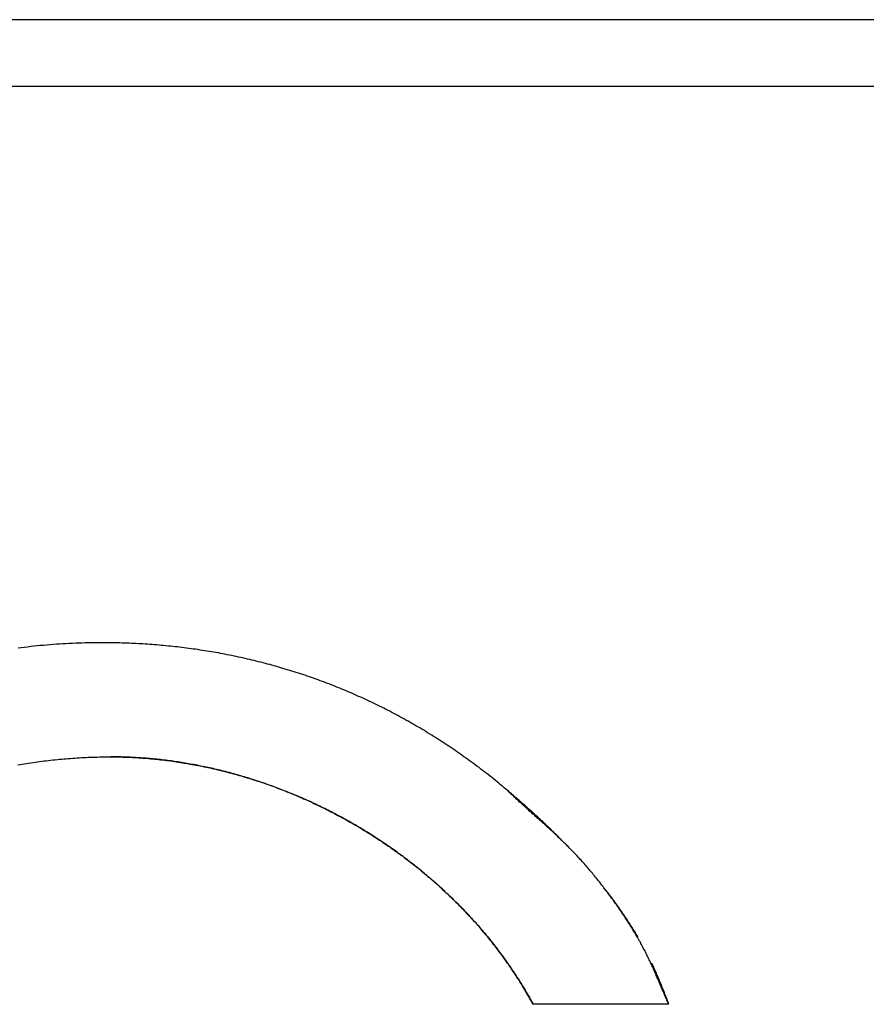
# Model space of a CAD drawing. Extents: x 1107 to 4046, y 937 to 3355.
# Tile 58 of 256: x 1426.32 to 1429.18, y 1768.09 to 1771.41. Entities that reach past the tile are written whole.
import ezdxf

# ---------------------------------------------------------------- set-up
doc = ezdxf.new("R2010")
doc.units = 0
doc.layers.add('KF_VIDA_L___C_RIGHT', color=7, linetype='CONTINUOUS')

# ---------------------------------------------------------------- blocks, each defined once
blk = doc.blocks.new('KF_VIDA_L___C_RIGHT')
at = {"layer": 'KF_VIDA_L___C_RIGHT'}
for p, q in [((-152.45, 82.2), (-173.65, 82.2)), ((-173.2451, 81.9751), (-152.8549, 81.9751)), ((-158.1954, 78.8731), (-158.6533, 78.8731))]:
    blk.add_line(p, q, dxfattribs=at)
for points in [[(-160.112, 80.0948, 0), (-160.123, 80.0948, 0), (-160.134, 80.0947, 0), (-160.145, 80.0946, 0), (-160.156, 80.0944, 0), (-160.167, 80.0941, 0), (-160.178, 80.0938, 0), (-160.188, 80.0935, 0), (-160.199, 80.0931, 0), (-160.21, 80.0926, 0), (-160.221, 80.0921, 0), (-160.232, 80.0915, 0), (-160.243, 80.0909, 0), (-160.254, 80.0902, 0), (-160.264, 80.0894, 0), (-160.275, 80.0887, 0), (-160.286, 80.0878, 0), (-160.297, 80.0869, 0), (-160.308, 80.0859, 0), (-160.319, 80.0849, 0), (-160.329, 80.0839, 0), (-160.34, 80.0827, 0), (-160.351, 80.0816, 0), (-160.362, 80.0803, 0), (-160.372, 80.079, 0), (-160.383, 80.0777, 0), (-160.394, 80.0763, 0)], [(-158.745, 79.5998, 0), (-158.751, 79.6049, 0), (-158.757, 79.6099, 0), (-158.763, 79.6149, 0), (-158.769, 79.6198, 0), (-158.775, 79.6247, 0), (-158.781, 79.6297, 0), (-158.787, 79.6345, 0), (-158.793, 79.6394, 0), (-158.799, 79.6443, 0), (-158.805, 79.6491, 0), (-158.812, 79.6539, 0), (-158.818, 79.6586, 0), (-158.824, 79.6634, 0), (-158.83, 79.6681, 0), (-158.836, 79.6728, 0), (-158.843, 79.6775, 0), (-158.849, 79.6821, 0), (-158.855, 79.6868, 0), (-158.861, 79.6914, 0), (-158.868, 79.696, 0), (-158.874, 79.7005, 0), (-158.88, 79.7051, 0), (-158.887, 79.7096, 0), (-158.893, 79.7141, 0), (-158.899, 79.7185, 0), (-158.906, 79.723, 0), (-158.912, 79.7274, 0), (-158.918, 79.7318, 0), (-158.925, 79.7362, 0), (-158.931, 79.7405, 0), (-158.938, 79.7448, 0), (-158.944, 79.7491, 0), (-158.951, 79.7534, 0), (-158.957, 79.7576, 0), (-158.964, 79.7619, 0), (-158.97, 79.7661, 0), (-158.977, 79.7702, 0), (-158.983, 79.7744, 0), (-158.99, 79.7785, 0), (-158.996, 79.7826, 0), (-159.003, 79.7867, 0), (-159.01, 79.7907, 0), (-159.016, 79.7948, 0), (-159.023, 79.7988, 0), (-159.029, 79.8028, 0), (-159.036, 79.8067, 0), (-159.043, 79.8106, 0), (-159.05, 79.8145, 0), (-159.056, 79.8184, 0), (-159.063, 79.8223, 0), (-159.07, 79.8261, 0), (-159.076, 79.8299, 0), (-159.083, 79.8337, 0), (-159.09, 79.8374, 0), (-159.097, 79.8412, 0), (-159.104, 79.8449, 0), (-159.11, 79.8486, 0), (-159.117, 79.8522, 0), (-159.124, 79.8558, 0), (-159.131, 79.8594, 0), (-159.138, 79.863, 0), (-159.145, 79.8666, 0), (-159.152, 79.8701, 0), (-159.158, 79.8736, 0), (-159.165, 79.8771, 0), (-159.172, 79.8805, 0), (-159.179, 79.8839, 0), (-159.186, 79.8873, 0), (-159.193, 79.8907, 0), (-159.2, 79.8941, 0), (-159.207, 79.8974, 0), (-159.214, 79.9007, 0), (-159.221, 79.9039, 0), (-159.228, 79.9072, 0), (-159.235, 79.9104, 0), (-159.243, 79.9136, 0), (-159.25, 79.9167, 0), (-159.257, 79.9199, 0), (-159.264, 79.923, 0), (-159.271, 79.9261, 0), (-159.278, 79.9291, 0), (-159.285, 79.9322, 0), (-159.293, 79.9352, 0), (-159.3, 79.9382, 0), (-159.307, 79.9411, 0), (-159.314, 79.944, 0), (-159.321, 79.9469, 0), (-159.329, 79.9498, 0), (-159.336, 79.9527, 0), (-159.343, 79.9555, 0), (-159.351, 79.9583, 0), (-159.358, 79.961, 0), (-159.365, 79.9638, 0), (-159.373, 79.9665, 0), (-159.38, 79.9692, 0), (-159.387, 79.9718, 0), (-159.395, 79.9745, 0), (-159.402, 79.9771, 0), (-159.409, 79.9796, 0), (-159.417, 79.9822, 0), (-159.424, 79.9847, 0), (-159.432, 79.9872, 0), (-159.439, 79.9896, 0), (-159.446, 79.9921, 0), (-159.454, 79.9945, 0), (-159.461, 79.9968, 0), (-159.469, 79.9992, 0), (-159.476, 80.0015, 0), (-159.484, 80.0037, 0), (-159.491, 80.006, 0), (-159.499, 80.0082, 0), (-159.506, 80.0104, 0), (-159.513, 80.0126, 0), (-159.521, 80.0147, 0), (-159.528, 80.0168, 0), (-159.536, 80.0189, 0), (-159.543, 80.0209, 0), (-159.551, 80.0229, 0), (-159.558, 80.0249, 0), (-159.566, 80.0269, 0), (-159.573, 80.0288, 0), (-159.581, 80.0307, 0), (-159.589, 80.0326, 0), (-159.596, 80.0344, 0), (-159.604, 80.0362, 0), (-159.611, 80.038, 0), (-159.619, 80.0398, 0), (-159.626, 80.0415, 0), (-159.634, 80.0432, 0), (-159.641, 80.0449, 0), (-159.649, 80.0465, 0), (-159.657, 80.0482, 0), (-159.664, 80.0497, 0), (-159.672, 80.0513, 0), (-159.679, 80.0528, 0), (-159.687, 80.0543, 0), (-159.695, 80.0558, 0), (-159.702, 80.0573, 0), (-159.71, 80.0587, 0), (-159.717, 80.0601, 0), (-159.725, 80.0614, 0), (-159.733, 80.0628, 0), (-159.74, 80.0641, 0), (-159.748, 80.0654, 0), (-159.756, 80.0666, 0), (-159.763, 80.0678, 0), (-159.771, 80.069, 0), (-159.779, 80.0702, 0), (-159.786, 80.0714, 0), (-159.794, 80.0725, 0), (-159.802, 80.0736, 0), (-159.809, 80.0746, 0), (-159.817, 80.0756, 0), (-159.825, 80.0766, 0), (-159.832, 80.0776, 0), (-159.84, 80.0786, 0), (-159.848, 80.0795, 0), (-159.855, 80.0804, 0), (-159.863, 80.0813, 0), (-159.871, 80.0821, 0), (-159.879, 80.0829, 0), (-159.886, 80.0837, 0), (-159.894, 80.0845, 0), (-159.902, 80.0852, 0), (-159.91, 80.0859, 0), (-159.917, 80.0866, 0), (-159.925, 80.0872, 0), (-159.933, 80.0878, 0), (-159.941, 80.0884, 0), (-159.948, 80.089, 0), (-159.956, 80.0895, 0), (-159.964, 80.0901, 0), (-159.972, 80.0905, 0), (-159.979, 80.091, 0), (-159.987, 80.0914, 0), (-159.995, 80.0919, 0), (-160.003, 80.0922, 0), (-160.011, 80.0926, 0), (-160.018, 80.0929, 0), (-160.026, 80.0932, 0), (-160.034, 80.0935, 0), (-160.042, 80.0938, 0), (-160.05, 80.094, 0), (-160.057, 80.0942, 0), (-160.065, 80.0943, 0), (-160.073, 80.0945, 0), (-160.081, 80.0946, 0), (-160.089, 80.0947, 0), (-160.097, 80.0948, 0), (-160.104, 80.0948, 0), (-160.112, 80.0948, 0)], [(-160.395, 79.6817, 0), (-160.387, 79.683, 0), (-160.38, 79.6843, 0), (-160.373, 79.6855, 0), (-160.365, 79.6867, 0), (-160.358, 79.6879, 0), (-160.35, 79.689, 0), (-160.343, 79.6901, 0), (-160.336, 79.6912, 0), (-160.328, 79.6922, 0), (-160.321, 79.6932, 0), (-160.313, 79.6942, 0), (-160.306, 79.6952, 0), (-160.299, 79.6961, 0), (-160.291, 79.697, 0), (-160.284, 79.6978, 0), (-160.276, 79.6987, 0), (-160.269, 79.6994, 0), (-160.261, 79.7002, 0), (-160.254, 79.7009, 0), (-160.247, 79.7016, 0), (-160.239, 79.7023, 0), (-160.232, 79.7029, 0), (-160.224, 79.7036, 0), (-160.217, 79.7041, 0), (-160.209, 79.7047, 0), (-160.202, 79.7052, 0), (-160.194, 79.7057, 0), (-160.187, 79.7061, 0), (-160.179, 79.7065, 0), (-160.172, 79.7069, 0), (-160.164, 79.7073, 0), (-160.157, 79.7076, 0), (-160.149, 79.7079, 0), (-160.142, 79.7082, 0), (-160.134, 79.7084, 0), (-160.127, 79.7086, 0), (-160.119, 79.7088, 0), (-160.112, 79.7089, 0), (-160.104, 79.709, 0), (-160.097, 79.7091, 0), (-160.089, 79.7091, 0), (-160.082, 79.7091, 0)], [(-158.653, 78.8731, 0), (-158.656, 78.8783, 0), (-158.659, 78.8835, 0), (-158.662, 78.8886, 0), (-158.665, 78.8938, 0), (-158.668, 78.8989, 0), (-158.671, 78.904, 0), (-158.674, 78.9091, 0), (-158.677, 78.9142, 0), (-158.68, 78.9193, 0), (-158.683, 78.9244, 0), (-158.686, 78.9294, 0), (-158.689, 78.9345, 0), (-158.692, 78.9395, 0), (-158.695, 78.9446, 0), (-158.698, 78.9496, 0), (-158.701, 78.9546, 0), (-158.704, 78.9596, 0), (-158.708, 78.9646, 0), (-158.711, 78.9695, 0), (-158.714, 78.9745, 0), (-158.717, 78.9794, 0), (-158.721, 78.9844, 0), (-158.724, 78.9893, 0), (-158.727, 78.9942, 0), (-158.73, 78.9991, 0), (-158.734, 79.004, 0), (-158.737, 79.0088, 0), (-158.741, 79.0137, 0), (-158.744, 79.0185, 0), (-158.748, 79.0234, 0), (-158.751, 79.0282, 0), (-158.755, 79.033, 0), (-158.758, 79.0378, 0), (-158.762, 79.0426, 0), (-158.765, 79.0473, 0), (-158.769, 79.0521, 0), (-158.772, 79.0569, 0), (-158.776, 79.0616, 0), (-158.78, 79.0663, 0), (-158.783, 79.071, 0), (-158.787, 79.0757, 0), (-158.791, 79.0804, 0), (-158.794, 79.085, 0), (-158.798, 79.0897, 0), (-158.802, 79.0943, 0), (-158.806, 79.099, 0), (-158.809, 79.1036, 0), (-158.813, 79.1082, 0), (-158.817, 79.1128, 0), (-158.821, 79.1173, 0), (-158.825, 79.1219, 0), (-158.829, 79.1264, 0), (-158.832, 79.131, 0), (-158.836, 79.1355, 0), (-158.84, 79.14, 0), (-158.844, 79.1445, 0), (-158.848, 79.149, 0), (-158.852, 79.1534, 0), (-158.856, 79.1579, 0), (-158.86, 79.1623, 0), (-158.864, 79.1667, 0), (-158.868, 79.1711, 0), (-158.872, 79.1755, 0), (-158.877, 79.1799, 0), (-158.881, 79.1843, 0), (-158.885, 79.1886, 0), (-158.889, 79.1929, 0), (-158.893, 79.1973, 0), (-158.897, 79.2016, 0), (-158.902, 79.2059, 0), (-158.906, 79.2101, 0), (-158.91, 79.2144, 0), (-158.914, 79.2186, 0), (-158.919, 79.2229, 0), (-158.923, 79.2271, 0), (-158.927, 79.2313, 0), (-158.932, 79.2355, 0), (-158.936, 79.2396, 0), (-158.94, 79.2438, 0), (-158.945, 79.2479, 0), (-158.949, 79.2521, 0), (-158.953, 79.2562, 0), (-158.958, 79.2603, 0), (-158.962, 79.2644, 0), (-158.967, 79.2684, 0), (-158.971, 79.2725, 0), (-158.976, 79.2765, 0), (-158.98, 79.2805, 0), (-158.985, 79.2845, 0), (-158.989, 79.2885, 0), (-158.994, 79.2925, 0), (-158.998, 79.2964, 0), (-159.003, 79.3004, 0), (-159.008, 79.3043, 0), (-159.012, 79.3082, 0), (-159.017, 79.3121, 0), (-159.021, 79.316, 0), (-159.026, 79.3198, 0), (-159.031, 79.3237, 0), (-159.035, 79.3275, 0), (-159.04, 79.3313, 0), (-159.045, 79.3351, 0), (-159.05, 79.3389, 0), (-159.054, 79.3427, 0), (-159.059, 79.3464, 0), (-159.064, 79.3501, 0), (-159.069, 79.3539, 0), (-159.074, 79.3575, 0), (-159.078, 79.3612, 0), (-159.083, 79.3649, 0), (-159.088, 79.3685, 0), (-159.093, 79.3722, 0), (-159.098, 79.3758, 0), (-159.103, 79.3794, 0), (-159.108, 79.383, 0), (-159.112, 79.3865, 0), (-159.117, 79.3901, 0), (-159.122, 79.3936, 0), (-159.127, 79.3971, 0), (-159.132, 79.4006, 0), (-159.137, 79.4041, 0), (-159.142, 79.4076, 0), (-159.147, 79.411, 0), (-159.152, 79.4144, 0), (-159.157, 79.4178, 0), (-159.162, 79.4212, 0), (-159.167, 79.4246, 0), (-159.172, 79.428, 0), (-159.178, 79.4313, 0), (-159.183, 79.4346, 0), (-159.188, 79.4379, 0), (-159.193, 79.4412, 0), (-159.198, 79.4445, 0), (-159.203, 79.4478, 0), (-159.208, 79.451, 0), (-159.213, 79.4542, 0), (-159.219, 79.4574, 0), (-159.224, 79.4606, 0), (-159.229, 79.4638, 0), (-159.234, 79.4669, 0), (-159.24, 79.47, 0), (-159.245, 79.4731, 0), (-159.25, 79.4762, 0), (-159.255, 79.4793, 0), (-159.261, 79.4824, 0), (-159.266, 79.4854, 0), (-159.271, 79.4884, 0), (-159.276, 79.4914, 0), (-159.282, 79.4944, 0), (-159.287, 79.4974, 0), (-159.292, 79.5003, 0), (-159.298, 79.5032, 0), (-159.303, 79.5061, 0), (-159.308, 79.509, 0), (-159.314, 79.5119, 0), (-159.319, 79.5147, 0), (-159.325, 79.5176, 0), (-159.33, 79.5204, 0), (-159.335, 79.5232, 0), (-159.341, 79.526, 0), (-159.346, 79.5287, 0), (-159.352, 79.5315, 0), (-159.357, 79.5342, 0), (-159.363, 79.5369, 0), (-159.368, 79.5396, 0), (-159.374, 79.5422, 0), (-159.379, 79.5449, 0), (-159.385, 79.5475, 0), (-159.39, 79.5501, 0), (-159.396, 79.5527, 0), (-159.401, 79.5552, 0), (-159.407, 79.5578, 0), (-159.412, 79.5603, 0), (-159.418, 79.5628, 0), (-159.423, 79.5653, 0), (-159.429, 79.5678, 0), (-159.435, 79.5702, 0), (-159.44, 79.5727, 0), (-159.446, 79.5751, 0), (-159.451, 79.5775, 0), (-159.457, 79.5798, 0), (-159.463, 79.5822, 0), (-159.468, 79.5845, 0), (-159.474, 79.5868, 0), (-159.48, 79.5891, 0), (-159.485, 79.5914, 0), (-159.491, 79.5936, 0), (-159.497, 79.5958, 0), (-159.502, 79.5981, 0), (-159.508, 79.6002, 0), (-159.514, 79.6024, 0), (-159.519, 79.6046, 0), (-159.525, 79.6067, 0), (-159.531, 79.6088, 0), (-159.536, 79.6109, 0), (-159.542, 79.6129, 0), (-159.548, 79.615, 0), (-159.554, 79.617, 0), (-159.559, 79.619, 0), (-159.565, 79.621, 0), (-159.571, 79.623, 0), (-159.577, 79.6249, 0), (-159.582, 79.6268, 0), (-159.588, 79.6287, 0), (-159.594, 79.6306, 0), (-159.6, 79.6325, 0), (-159.606, 79.6343, 0), (-159.611, 79.6361, 0), (-159.617, 79.6379, 0), (-159.623, 79.6397, 0), (-159.629, 79.6414, 0), (-159.635, 79.6432, 0), (-159.641, 79.6449, 0), (-159.646, 79.6466, 0), (-159.652, 79.6482, 0), (-159.658, 79.6499, 0), (-159.664, 79.6515, 0), (-159.67, 79.6531, 0), (-159.676, 79.6547, 0), (-159.681, 79.6562, 0), (-159.687, 79.6578, 0), (-159.693, 79.6593, 0), (-159.699, 79.6608, 0), (-159.705, 79.6623, 0), (-159.711, 79.6637, 0), (-159.717, 79.6651, 0), (-159.723, 79.6665, 0), (-159.729, 79.6679, 0), (-159.735, 79.6693, 0), (-159.74, 79.6706, 0), (-159.746, 79.6719, 0), (-159.752, 79.6732, 0), (-159.758, 79.6745, 0), (-159.764, 79.6758, 0), (-159.77, 79.677, 0), (-159.776, 79.6782, 0), (-159.782, 79.6794, 0), (-159.788, 79.6806, 0), (-159.794, 79.6817, 0), (-159.8, 79.6828, 0), (-159.806, 79.6839, 0), (-159.812, 79.685, 0), (-159.818, 79.686, 0), (-159.824, 79.6871, 0), (-159.83, 79.6881, 0), (-159.836, 79.689, 0), (-159.842, 79.69, 0), (-159.848, 79.6909, 0), (-159.853, 79.6918, 0), (-159.859, 79.6927, 0), (-159.865, 79.6936, 0), (-159.871, 79.6944, 0), (-159.877, 79.6953, 0), (-159.883, 79.6961, 0), (-159.889, 79.6968, 0), (-159.895, 79.6976, 0), (-159.901, 79.6983, 0), (-159.907, 79.699, 0), (-159.913, 79.6997, 0), (-159.919, 79.7004, 0), (-159.925, 79.701, 0), (-159.931, 79.7016, 0), (-159.937, 79.7022, 0), (-159.943, 79.7028, 0), (-159.949, 79.7033, 0), (-159.955, 79.7038, 0), (-159.961, 79.7043, 0), (-159.967, 79.7048, 0), (-159.973, 79.7052, 0), (-159.979, 79.7056, 0), (-159.985, 79.706, 0), (-159.991, 79.7064, 0), (-159.997, 79.7068, 0), (-160.003, 79.7071, 0), (-160.009, 79.7074, 0), (-160.015, 79.7077, 0), (-160.021, 79.7079, 0), (-160.028, 79.7082, 0), (-160.034, 79.7084, 0), (-160.04, 79.7086, 0), (-160.046, 79.7087, 0), (-160.052, 79.7088, 0), (-160.058, 79.709, 0), (-160.064, 79.709, 0), (-160.07, 79.7091, 0), (-160.076, 79.7091, 0), (-160.082, 79.7091, 0)], [(-160.082, 79.7091, 0), (-160.075, 79.7091, 0), (-160.068, 79.7091, 0), (-160.061, 79.709, 0), (-160.054, 79.7089, 0), (-160.048, 79.7088, 0), (-160.041, 79.7086, 0), (-160.034, 79.7084, 0), (-160.027, 79.7082, 0), (-160.021, 79.7079, 0), (-160.014, 79.7076, 0), (-160.007, 79.7073, 0), (-160, 79.7069, 0), (-159.993, 79.7065, 0), (-159.987, 79.7061, 0), (-159.98, 79.7057, 0), (-159.973, 79.7052, 0), (-159.966, 79.7047, 0), (-159.96, 79.7042, 0), (-159.953, 79.7036, 0), (-159.946, 79.703, 0), (-159.939, 79.7024, 0), (-159.933, 79.7017, 0), (-159.926, 79.7011, 0), (-159.919, 79.7003, 0), (-159.912, 79.6996, 0), (-159.906, 79.6988, 0), (-159.899, 79.698, 0), (-159.892, 79.6972, 0), (-159.885, 79.6963, 0), (-159.879, 79.6954, 0), (-159.872, 79.6945, 0), (-159.865, 79.6936, 0), (-159.859, 79.6926, 0), (-159.852, 79.6916, 0), (-159.845, 79.6906, 0), (-159.838, 79.6895, 0), (-159.832, 79.6884, 0), (-159.825, 79.6873, 0), (-159.818, 79.6861, 0), (-159.812, 79.685, 0), (-159.805, 79.6838, 0), (-159.798, 79.6825, 0), (-159.792, 79.6813, 0), (-159.785, 79.68, 0), (-159.778, 79.6787, 0), (-159.772, 79.6773, 0), (-159.765, 79.6759, 0), (-159.758, 79.6745, 0), (-159.752, 79.6731, 0), (-159.745, 79.6717, 0), (-159.738, 79.6702, 0), (-159.732, 79.6687, 0), (-159.725, 79.6671, 0), (-159.719, 79.6656, 0), (-159.712, 79.664, 0), (-159.705, 79.6623, 0), (-159.699, 79.6607, 0), (-159.692, 79.659, 0), (-159.686, 79.6573, 0), (-159.679, 79.6556, 0), (-159.672, 79.6538, 0), (-159.666, 79.652, 0), (-159.659, 79.6502, 0), (-159.653, 79.6484, 0), (-159.646, 79.6465, 0), (-159.64, 79.6446, 0), (-159.633, 79.6427, 0), (-159.627, 79.6408, 0), (-159.62, 79.6388, 0), (-159.614, 79.6368, 0), (-159.607, 79.6348, 0), (-159.601, 79.6328, 0), (-159.594, 79.6307, 0), (-159.588, 79.6286, 0), (-159.581, 79.6265, 0), (-159.575, 79.6243, 0), (-159.568, 79.6221, 0), (-159.562, 79.6199, 0), (-159.556, 79.6177, 0), (-159.549, 79.6154, 0), (-159.543, 79.6132, 0), (-159.536, 79.6109, 0), (-159.53, 79.6085, 0), (-159.524, 79.6062, 0), (-159.517, 79.6038, 0), (-159.511, 79.6014, 0), (-159.505, 79.599, 0), (-159.498, 79.5965, 0), (-159.492, 79.594, 0), (-159.486, 79.5915, 0), (-159.479, 79.589, 0), (-159.473, 79.5864, 0), (-159.467, 79.5839, 0), (-159.46, 79.5812, 0), (-159.454, 79.5786, 0), (-159.448, 79.576, 0), (-159.442, 79.5733, 0), (-159.435, 79.5706, 0), (-159.429, 79.5678, 0), (-159.423, 79.5651, 0), (-159.417, 79.5623, 0), (-159.41, 79.5595, 0), (-159.404, 79.5567, 0), (-159.398, 79.5538, 0), (-159.392, 79.5509, 0), (-159.386, 79.548, 0), (-159.38, 79.5451, 0), (-159.373, 79.5422, 0), (-159.367, 79.5392, 0), (-159.361, 79.5362, 0), (-159.355, 79.5332, 0), (-159.349, 79.5301, 0), (-159.343, 79.527, 0), (-159.337, 79.5239, 0), (-159.331, 79.5208, 0), (-159.325, 79.5177, 0), (-159.319, 79.5145, 0), (-159.313, 79.5113, 0), (-159.307, 79.5081, 0), (-159.301, 79.5049, 0), (-159.295, 79.5016, 0), (-159.289, 79.4983, 0), (-159.283, 79.495, 0), (-159.277, 79.4917, 0), (-159.271, 79.4883, 0), (-159.265, 79.4849, 0), (-159.259, 79.4815, 0), (-159.253, 79.4781, 0), (-159.247, 79.4747, 0), (-159.241, 79.4712, 0), (-159.236, 79.4677, 0), (-159.23, 79.4642, 0), (-159.224, 79.4607, 0), (-159.218, 79.4571, 0), (-159.212, 79.4535, 0), (-159.207, 79.4499, 0), (-159.201, 79.4463, 0), (-159.195, 79.4426, 0), (-159.189, 79.4389, 0), (-159.184, 79.4352, 0), (-159.178, 79.4315, 0), (-159.172, 79.4278, 0), (-159.166, 79.424, 0), (-159.161, 79.4202, 0), (-159.155, 79.4164, 0), (-159.15, 79.4126, 0), (-159.144, 79.4087, 0), (-159.138, 79.4049, 0), (-159.133, 79.401, 0), (-159.127, 79.397, 0), (-159.122, 79.3931, 0), (-159.116, 79.3891, 0), (-159.111, 79.3852, 0), (-159.105, 79.3812, 0), (-159.1, 79.3771, 0), (-159.094, 79.3731, 0), (-159.089, 79.369, 0), (-159.083, 79.3649, 0), (-159.078, 79.3608, 0), (-159.072, 79.3567, 0), (-159.067, 79.3525, 0), (-159.062, 79.3483, 0), (-159.056, 79.3441, 0), (-159.051, 79.3399, 0), (-159.046, 79.3357, 0), (-159.04, 79.3314, 0), (-159.035, 79.3271, 0), (-159.03, 79.3228, 0), (-159.025, 79.3185, 0), (-159.019, 79.3142, 0), (-159.014, 79.3098, 0), (-159.009, 79.3054, 0), (-159.004, 79.301, 0), (-158.999, 79.2966, 0), (-158.993, 79.2922, 0), (-158.988, 79.2877, 0), (-158.983, 79.2832, 0), (-158.978, 79.2787, 0), (-158.973, 79.2742, 0), (-158.968, 79.2696, 0), (-158.963, 79.265, 0), (-158.958, 79.2604, 0), (-158.953, 79.2558, 0), (-158.948, 79.2512, 0), (-158.943, 79.2466, 0), (-158.938, 79.2419, 0), (-158.933, 79.2372, 0), (-158.928, 79.2325, 0), (-158.924, 79.2277, 0), (-158.919, 79.223, 0), (-158.914, 79.2182, 0), (-158.909, 79.2134, 0), (-158.904, 79.2086, 0), (-158.899, 79.2038, 0), (-158.895, 79.1989, 0), (-158.89, 79.194, 0), (-158.885, 79.1891, 0), (-158.881, 79.1842, 0), (-158.876, 79.1793, 0), (-158.871, 79.1743, 0), (-158.867, 79.1693, 0), (-158.862, 79.1643, 0), (-158.858, 79.1593, 0), (-158.853, 79.1543, 0), (-158.848, 79.1492, 0), (-158.844, 79.1442, 0), (-158.839, 79.1391, 0), (-158.835, 79.134, 0), (-158.831, 79.1288, 0), (-158.826, 79.1237, 0), (-158.822, 79.1185, 0), (-158.817, 79.1133, 0), (-158.813, 79.1081, 0), (-158.809, 79.1029, 0), (-158.804, 79.0977, 0), (-158.8, 79.0924, 0), (-158.796, 79.0871, 0), (-158.792, 79.0818, 0), (-158.787, 79.0765, 0), (-158.783, 79.0712, 0), (-158.779, 79.0658, 0), (-158.775, 79.0604, 0), (-158.771, 79.055, 0), (-158.767, 79.0496, 0), (-158.763, 79.0442, 0), (-158.759, 79.0387, 0), (-158.755, 79.0333, 0), (-158.751, 79.0278, 0), (-158.747, 79.0223, 0), (-158.743, 79.0168, 0), (-158.739, 79.0112, 0), (-158.735, 79.0057, 0), (-158.731, 79.0001, 0), (-158.727, 78.9945, 0), (-158.724, 78.9889, 0), (-158.72, 78.9833, 0), (-158.716, 78.9776, 0), (-158.712, 78.972, 0), (-158.709, 78.9663, 0), (-158.705, 78.9606, 0), (-158.701, 78.9549, 0), (-158.698, 78.9492, 0), (-158.694, 78.9434, 0), (-158.691, 78.9377, 0), (-158.687, 78.9319, 0), (-158.684, 78.9261, 0), (-158.68, 78.9203, 0), (-158.677, 78.9144, 0), (-158.673, 78.9086, 0), (-158.67, 78.9027, 0), (-158.666, 78.8968, 0), (-158.663, 78.8909, 0), (-158.66, 78.885, 0), (-158.657, 78.8791, 0), (-158.653, 78.8731, 0)], [(-158.745, 79.5998, 0), (-158.743, 79.5988, 0), (-158.742, 79.5977, 0), (-158.741, 79.5967, 0), (-158.74, 79.5956, 0), (-158.738, 79.5945, 0), (-158.737, 79.5935, 0), (-158.736, 79.5924, 0), (-158.735, 79.5913, 0), (-158.733, 79.5903, 0), (-158.732, 79.5892, 0), (-158.731, 79.5882, 0), (-158.73, 79.5871, 0), (-158.728, 79.586, 0), (-158.727, 79.585, 0), (-158.726, 79.5839, 0), (-158.725, 79.5828, 0), (-158.723, 79.5818, 0), (-158.722, 79.5807, 0), (-158.721, 79.5797, 0), (-158.72, 79.5786, 0), (-158.718, 79.5775, 0), (-158.717, 79.5765, 0), (-158.716, 79.5754, 0), (-158.715, 79.5743, 0), (-158.713, 79.5733, 0), (-158.712, 79.5722, 0), (-158.711, 79.5712, 0), (-158.71, 79.5701, 0), (-158.708, 79.569, 0), (-158.707, 79.568, 0), (-158.706, 79.5669, 0), (-158.705, 79.5659, 0), (-158.704, 79.5648, 0), (-158.702, 79.5637, 0), (-158.701, 79.5627, 0), (-158.7, 79.5616, 0), (-158.699, 79.5605, 0), (-158.697, 79.5595, 0), (-158.696, 79.5584, 0), (-158.695, 79.5574, 0), (-158.694, 79.5563, 0), (-158.693, 79.5552, 0), (-158.691, 79.5542, 0), (-158.69, 79.5531, 0), (-158.689, 79.5521, 0), (-158.688, 79.551, 0), (-158.687, 79.5499, 0), (-158.685, 79.5489, 0), (-158.684, 79.5478, 0), (-158.683, 79.5467, 0), (-158.682, 79.5457, 0), (-158.681, 79.5446, 0), (-158.679, 79.5436, 0), (-158.678, 79.5425, 0), (-158.677, 79.5414, 0), (-158.676, 79.5404, 0), (-158.675, 79.5393, 0), (-158.673, 79.5383, 0), (-158.672, 79.5372, 0), (-158.671, 79.5361, 0), (-158.67, 79.5351, 0), (-158.669, 79.534, 0), (-158.667, 79.5329, 0), (-158.666, 79.5319, 0), (-158.665, 79.5308, 0), (-158.664, 79.5298, 0), (-158.663, 79.5287, 0), (-158.661, 79.5276, 0), (-158.66, 79.5266, 0), (-158.659, 79.5255, 0), (-158.658, 79.5244, 0), (-158.657, 79.5234, 0), (-158.656, 79.5223, 0), (-158.654, 79.5212, 0), (-158.653, 79.5202, 0), (-158.652, 79.5191, 0), (-158.651, 79.5181, 0), (-158.65, 79.517, 0), (-158.649, 79.5159, 0), (-158.647, 79.5149, 0), (-158.646, 79.5138, 0), (-158.645, 79.5127, 0), (-158.644, 79.5117, 0), (-158.643, 79.5106, 0), (-158.642, 79.5095, 0), (-158.64, 79.5085, 0), (-158.639, 79.5074, 0), (-158.638, 79.5063, 0), (-158.637, 79.5053, 0), (-158.636, 79.5042, 0), (-158.635, 79.5032, 0), (-158.634, 79.5021, 0), (-158.632, 79.501, 0), (-158.631, 79.5, 0), (-158.63, 79.4989, 0), (-158.629, 79.4978, 0), (-158.628, 79.4968, 0), (-158.627, 79.4957, 0), (-158.626, 79.4946, 0), (-158.624, 79.4936, 0), (-158.623, 79.4925, 0), (-158.622, 79.4914, 0), (-158.621, 79.4904, 0), (-158.62, 79.4893, 0), (-158.619, 79.4882, 0), (-158.618, 79.4871, 0), (-158.616, 79.4861, 0), (-158.615, 79.485, 0), (-158.614, 79.4839, 0), (-158.613, 79.4829, 0), (-158.612, 79.4818, 0), (-158.611, 79.4807, 0), (-158.61, 79.4797, 0), (-158.609, 79.4786, 0), (-158.607, 79.4775, 0), (-158.606, 79.4765, 0), (-158.605, 79.4754, 0), (-158.604, 79.4743, 0), (-158.603, 79.4733, 0), (-158.602, 79.4722, 0), (-158.601, 79.4711, 0), (-158.6, 79.47, 0), (-158.598, 79.469, 0), (-158.597, 79.4679, 0), (-158.596, 79.4668, 0), (-158.595, 79.4658, 0), (-158.594, 79.4647, 0), (-158.593, 79.4636, 0), (-158.592, 79.4625, 0), (-158.591, 79.4615, 0), (-158.59, 79.4604, 0), (-158.589, 79.4593, 0), (-158.587, 79.4583, 0), (-158.586, 79.4572, 0), (-158.585, 79.4561, 0), (-158.584, 79.455, 0), (-158.583, 79.454, 0), (-158.582, 79.4529, 0), (-158.581, 79.4518, 0), (-158.58, 79.4507, 0), (-158.579, 79.4497, 0), (-158.578, 79.4486, 0), (-158.577, 79.4475, 0), (-158.575, 79.4464, 0), (-158.574, 79.4454, 0), (-158.573, 79.4443, 0), (-158.572, 79.4432, 0), (-158.571, 79.4421, 0), (-158.57, 79.4411, 0), (-158.569, 79.44, 0), (-158.568, 79.4389, 0), (-158.567, 79.4378, 0), (-158.566, 79.4368, 0), (-158.565, 79.4357, 0), (-158.564, 79.4346, 0), (-158.563, 79.4335, 0), (-158.561, 79.4324, 0), (-158.56, 79.4314, 0), (-158.559, 79.4303, 0)], [(-158.195, 78.8731, 0), (-158.197, 78.8772, 0), (-158.199, 78.8813, 0), (-158.201, 78.8854, 0), (-158.202, 78.8894, 0), (-158.204, 78.8934, 0), (-158.206, 78.8974, 0), (-158.207, 78.9014, 0), (-158.209, 78.9054, 0), (-158.211, 78.9093, 0), (-158.212, 78.9132, 0), (-158.214, 78.9171, 0), (-158.216, 78.921, 0), (-158.217, 78.9249, 0), (-158.219, 78.9287, 0), (-158.221, 78.9326, 0), (-158.222, 78.9364, 0), (-158.224, 78.9402, 0), (-158.225, 78.9441, 0), (-158.227, 78.9479, 0), (-158.229, 78.9517, 0), (-158.23, 78.9555, 0), (-158.232, 78.9593, 0), (-158.234, 78.963, 0), (-158.235, 78.9668, 0), (-158.237, 78.9706, 0), (-158.238, 78.9744, 0), (-158.24, 78.9781, 0), (-158.242, 78.9819, 0), (-158.243, 78.9857, 0), (-158.245, 78.9895, 0), (-158.247, 78.9932, 0), (-158.249, 78.997, 0), (-158.25, 79.0008, 0), (-158.252, 79.0046, 0), (-158.254, 79.0084, 0), (-158.256, 79.0122, 0), (-158.257, 79.016, 0), (-158.259, 79.0198, 0), (-158.261, 79.0236, 0), (-158.263, 79.0275, 0), (-158.265, 79.0313, 0), (-158.267, 79.0352, 0), (-158.269, 79.0391, 0), (-158.27, 79.0429, 0), (-158.272, 79.0468, 0), (-158.274, 79.0508, 0), (-158.276, 79.0547, 0), (-158.278, 79.0587, 0), (-158.281, 79.0626, 0), (-158.283, 79.0666, 0), (-158.285, 79.0706, 0), (-158.287, 79.0747, 0), (-158.289, 79.0787, 0), (-158.291, 79.0828, 0), (-158.294, 79.0869, 0), (-158.296, 79.091, 0), (-158.298, 79.0952, 0), (-158.301, 79.0994, 0), (-158.303, 79.1036, 0), (-158.306, 79.1078, 0), (-158.308, 79.1121, 0), (-158.311, 79.1164, 0), (-158.313, 79.1207, 0), (-158.316, 79.1251, 0), (-158.319, 79.1295, 0), (-158.321, 79.1339, 0), (-158.324, 79.1383, 0), (-158.327, 79.1428, 0), (-158.33, 79.1474, 0), (-158.333, 79.152, 0), (-158.336, 79.1566, 0), (-158.339, 79.1612, 0), (-158.342, 79.1659, 0), (-158.345, 79.1706, 0), (-158.348, 79.1754, 0), (-158.351, 79.1802, 0), (-158.355, 79.1851, 0), (-158.358, 79.19, 0), (-158.361, 79.195, 0), (-158.365, 79.2, 0), (-158.369, 79.205, 0), (-158.372, 79.2101, 0), (-158.376, 79.2152, 0), (-158.379, 79.2204, 0), (-158.383, 79.2257, 0), (-158.387, 79.231, 0), (-158.391, 79.2362, 0), (-158.395, 79.2414, 0), (-158.399, 79.2465, 0), (-158.402, 79.2516, 0), (-158.406, 79.2566, 0), (-158.41, 79.2615, 0), (-158.414, 79.2664, 0), (-158.417, 79.2712, 0), (-158.421, 79.2759, 0), (-158.425, 79.2806, 0), (-158.428, 79.2852, 0), (-158.432, 79.2898, 0), (-158.436, 79.2943, 0), (-158.439, 79.2988, 0), (-158.443, 79.3032, 0), (-158.446, 79.3075, 0), (-158.45, 79.3118, 0), (-158.453, 79.3161, 0), (-158.457, 79.3203, 0), (-158.46, 79.3244, 0), (-158.464, 79.3285, 0), (-158.467, 79.3326, 0), (-158.471, 79.3366, 0), (-158.474, 79.3405, 0), (-158.478, 79.3444, 0), (-158.481, 79.3483, 0), (-158.484, 79.3521, 0), (-158.488, 79.3559, 0), (-158.491, 79.3597, 0), (-158.495, 79.3634, 0), (-158.498, 79.3671, 0), (-158.501, 79.3707, 0), (-158.505, 79.3743, 0), (-158.508, 79.3778, 0), (-158.511, 79.3814, 0), (-158.515, 79.3849, 0), (-158.518, 79.3883, 0), (-158.521, 79.3917, 0), (-158.525, 79.3951, 0), (-158.528, 79.3985, 0), (-158.531, 79.4018, 0), (-158.534, 79.4052, 0), (-158.538, 79.4084, 0), (-158.541, 79.4117, 0), (-158.544, 79.4149, 0), (-158.547, 79.4181, 0), (-158.551, 79.4213, 0), (-158.554, 79.4245, 0), (-158.557, 79.4276, 0), (-158.56, 79.4307, 0), (-158.564, 79.4338, 0), (-158.567, 79.4369, 0), (-158.57, 79.44, 0), (-158.573, 79.443, 0), (-158.577, 79.4461, 0), (-158.58, 79.4491, 0), (-158.583, 79.4521, 0), (-158.586, 79.4551, 0), (-158.589, 79.4581, 0), (-158.593, 79.4611, 0), (-158.596, 79.464, 0), (-158.599, 79.467, 0), (-158.602, 79.4699, 0), (-158.606, 79.4729, 0), (-158.609, 79.4758, 0), (-158.612, 79.4787, 0), (-158.615, 79.4817, 0), (-158.619, 79.4846, 0), (-158.622, 79.4875, 0), (-158.625, 79.4904, 0), (-158.628, 79.4933, 0), (-158.632, 79.4963, 0), (-158.635, 79.4992, 0), (-158.638, 79.5021, 0), (-158.641, 79.5051, 0), (-158.645, 79.508, 0), (-158.648, 79.5109, 0), (-158.651, 79.5139, 0), (-158.655, 79.5169, 0), (-158.658, 79.5198, 0), (-158.661, 79.5228, 0), (-158.665, 79.5258, 0), (-158.668, 79.5288, 0), (-158.671, 79.5318, 0), (-158.675, 79.5348, 0), (-158.678, 79.5379, 0), (-158.681, 79.5409, 0), (-158.685, 79.544, 0), (-158.688, 79.5471, 0), (-158.692, 79.5502, 0), (-158.695, 79.5534, 0), (-158.699, 79.5565, 0), (-158.702, 79.5597, 0), (-158.705, 79.5629, 0), (-158.709, 79.5661, 0), (-158.712, 79.5694, 0), (-158.716, 79.5726, 0), (-158.719, 79.5759, 0), (-158.723, 79.5793, 0), (-158.727, 79.5826, 0), (-158.73, 79.586, 0), (-158.734, 79.5894, 0), (-158.737, 79.5929, 0), (-158.741, 79.5963, 0), (-158.745, 79.5998, 0)], [(-158.409, 79.2598, 0), (-158.408, 79.259, 0), (-158.407, 79.2582, 0), (-158.407, 79.2574, 0), (-158.406, 79.2565, 0), (-158.405, 79.2557, 0), (-158.405, 79.2549, 0), (-158.404, 79.2541, 0), (-158.404, 79.2533, 0), (-158.403, 79.2524, 0), (-158.402, 79.2516, 0), (-158.402, 79.2508, 0), (-158.401, 79.25, 0), (-158.4, 79.2492, 0), (-158.4, 79.2483, 0), (-158.399, 79.2475, 0), (-158.398, 79.2467, 0), (-158.398, 79.2459, 0), (-158.397, 79.245, 0), (-158.397, 79.2442, 0), (-158.396, 79.2434, 0), (-158.395, 79.2426, 0), (-158.395, 79.2417, 0), (-158.394, 79.2409, 0), (-158.394, 79.2401, 0), (-158.393, 79.2393, 0), (-158.392, 79.2385, 0), (-158.392, 79.2376, 0), (-158.391, 79.2368, 0), (-158.39, 79.236, 0), (-158.39, 79.2351, 0), (-158.389, 79.2343, 0), (-158.389, 79.2335, 0), (-158.388, 79.2327, 0), (-158.387, 79.2318, 0), (-158.387, 79.231, 0), (-158.386, 79.2302, 0), (-158.385, 79.2294, 0), (-158.385, 79.2285, 0), (-158.384, 79.2277, 0), (-158.384, 79.2269, 0), (-158.383, 79.226, 0), (-158.382, 79.2252, 0), (-158.382, 79.2244, 0), (-158.381, 79.2236, 0), (-158.381, 79.2227, 0), (-158.38, 79.2219, 0), (-158.379, 79.2211, 0), (-158.379, 79.2202, 0), (-158.378, 79.2194, 0), (-158.378, 79.2186, 0), (-158.377, 79.2177, 0), (-158.376, 79.2169, 0), (-158.376, 79.2161, 0), (-158.375, 79.2153, 0), (-158.375, 79.2144, 0), (-158.374, 79.2136, 0), (-158.373, 79.2128, 0), (-158.373, 79.2119, 0), (-158.372, 79.2111, 0), (-158.372, 79.2103, 0), (-158.371, 79.2094, 0), (-158.37, 79.2086, 0), (-158.37, 79.2078, 0), (-158.369, 79.2069, 0), (-158.369, 79.2061, 0), (-158.368, 79.2053, 0), (-158.367, 79.2044, 0), (-158.367, 79.2036, 0), (-158.366, 79.2028, 0), (-158.366, 79.2019, 0), (-158.365, 79.2011, 0), (-158.365, 79.2003, 0), (-158.364, 79.1994, 0), (-158.363, 79.1986, 0), (-158.363, 79.1978, 0), (-158.362, 79.1969, 0), (-158.362, 79.1961, 0), (-158.361, 79.1953, 0), (-158.36, 79.1944, 0), (-158.36, 79.1936, 0), (-158.359, 79.1928, 0), (-158.359, 79.1919, 0), (-158.358, 79.1911, 0), (-158.358, 79.1902, 0), (-158.357, 79.1894, 0), (-158.356, 79.1886, 0), (-158.356, 79.1877, 0), (-158.355, 79.1869, 0), (-158.355, 79.1861, 0), (-158.354, 79.1852, 0), (-158.354, 79.1844, 0), (-158.353, 79.1836, 0), (-158.352, 79.1827, 0), (-158.352, 79.1819, 0), (-158.351, 79.1811, 0), (-158.351, 79.1802, 0), (-158.35, 79.1794, 0), (-158.35, 79.1786, 0), (-158.349, 79.1777, 0), (-158.348, 79.1769, 0), (-158.348, 79.1761, 0), (-158.347, 79.1752, 0), (-158.347, 79.1744, 0), (-158.346, 79.1736, 0), (-158.346, 79.1727, 0), (-158.345, 79.1719, 0), (-158.344, 79.1711, 0), (-158.344, 79.1702, 0), (-158.343, 79.1694, 0), (-158.343, 79.1686, 0), (-158.342, 79.1677, 0), (-158.342, 79.1669, 0), (-158.341, 79.1661, 0), (-158.341, 79.1652, 0), (-158.34, 79.1644, 0), (-158.339, 79.1636, 0), (-158.339, 79.1628, 0), (-158.338, 79.1619, 0), (-158.338, 79.1611, 0), (-158.337, 79.1603, 0), (-158.337, 79.1594, 0), (-158.336, 79.1586, 0), (-158.336, 79.1578, 0), (-158.335, 79.1569, 0), (-158.335, 79.1561, 0), (-158.334, 79.1553, 0), (-158.333, 79.1545, 0), (-158.333, 79.1536, 0), (-158.332, 79.1528, 0), (-158.332, 79.152, 0), (-158.331, 79.1511, 0), (-158.331, 79.1503, 0), (-158.33, 79.1495, 0), (-158.33, 79.1487, 0), (-158.329, 79.1478, 0), (-158.329, 79.147, 0), (-158.328, 79.1462, 0), (-158.328, 79.1454, 0), (-158.327, 79.1445, 0), (-158.326, 79.1437, 0), (-158.326, 79.1429, 0), (-158.325, 79.142, 0), (-158.325, 79.1412, 0), (-158.324, 79.1404, 0), (-158.324, 79.1396, 0), (-158.323, 79.1387, 0), (-158.323, 79.1379, 0), (-158.322, 79.1371, 0), (-158.322, 79.1363, 0), (-158.321, 79.1354, 0), (-158.321, 79.1346, 0), (-158.32, 79.1338, 0), (-158.32, 79.133, 0), (-158.319, 79.1321, 0), (-158.319, 79.1313, 0), (-158.318, 79.1305, 0), (-158.318, 79.1297, 0), (-158.317, 79.1288, 0), (-158.317, 79.128, 0), (-158.316, 79.1272, 0), (-158.316, 79.1264, 0), (-158.315, 79.1255, 0), (-158.315, 79.1247, 0), (-158.314, 79.1239, 0), (-158.313, 79.1231, 0), (-158.313, 79.1222, 0), (-158.312, 79.1214, 0), (-158.312, 79.1206, 0), (-158.311, 79.1198, 0), (-158.311, 79.1189, 0), (-158.31, 79.1181, 0), (-158.31, 79.1173, 0), (-158.309, 79.1165, 0), (-158.309, 79.1156, 0), (-158.308, 79.1148, 0), (-158.308, 79.114, 0), (-158.307, 79.1131, 0), (-158.307, 79.1123, 0), (-158.306, 79.1115, 0), (-158.306, 79.1107, 0), (-158.305, 79.1098, 0), (-158.305, 79.109, 0), (-158.304, 79.1082, 0), (-158.304, 79.1073, 0), (-158.303, 79.1065, 0), (-158.303, 79.1057, 0), (-158.302, 79.1049, 0), (-158.302, 79.104, 0), (-158.301, 79.1032, 0), (-158.301, 79.1024, 0), (-158.3, 79.1015, 0)], [(-158.253, 79.0119, 0), (-158.253, 79.0112, 0), (-158.252, 79.0106, 0), (-158.252, 79.0099, 0), (-158.252, 79.0092, 0), (-158.251, 79.0085, 0), (-158.251, 79.0079, 0), (-158.251, 79.0072, 0), (-158.25, 79.0065, 0), (-158.25, 79.0058, 0), (-158.25, 79.0051, 0), (-158.25, 79.0044, 0), (-158.249, 79.0037, 0), (-158.249, 79.003, 0), (-158.249, 79.0024, 0), (-158.248, 79.0017, 0), (-158.248, 79.001, 0), (-158.248, 79.0003, 0), (-158.247, 78.9995, 0), (-158.247, 78.9988, 0), (-158.247, 78.9981, 0), (-158.246, 78.9974, 0), (-158.246, 78.9967, 0), (-158.246, 78.996, 0), (-158.245, 78.9953, 0), (-158.245, 78.9946, 0), (-158.245, 78.9939, 0), (-158.244, 78.9931, 0), (-158.244, 78.9924, 0), (-158.244, 78.9917, 0), (-158.243, 78.991, 0), (-158.243, 78.9902, 0), (-158.243, 78.9895, 0), (-158.242, 78.9888, 0), (-158.242, 78.988, 0), (-158.242, 78.9873, 0), (-158.241, 78.9865, 0), (-158.241, 78.9858, 0), (-158.241, 78.9851, 0), (-158.24, 78.9843, 0), (-158.24, 78.9836, 0), (-158.24, 78.9828, 0), (-158.239, 78.9821, 0), (-158.239, 78.9813, 0), (-158.239, 78.9805, 0), (-158.238, 78.9798, 0), (-158.238, 78.979, 0), (-158.238, 78.9783, 0), (-158.237, 78.9775, 0), (-158.237, 78.9767, 0), (-158.237, 78.9759, 0), (-158.236, 78.9752, 0), (-158.236, 78.9744, 0), (-158.236, 78.9736, 0), (-158.235, 78.9728, 0), (-158.235, 78.972, 0), (-158.235, 78.9712, 0), (-158.234, 78.9705, 0), (-158.234, 78.9697, 0), (-158.234, 78.9689, 0), (-158.233, 78.9681, 0), (-158.233, 78.9673, 0), (-158.233, 78.9665, 0), (-158.232, 78.9657, 0), (-158.232, 78.9649, 0), (-158.232, 78.964, 0), (-158.231, 78.9632, 0), (-158.231, 78.9624, 0), (-158.231, 78.9616, 0), (-158.23, 78.9608, 0), (-158.23, 78.9599, 0), (-158.23, 78.9591, 0), (-158.229, 78.9583, 0), (-158.229, 78.9574, 0), (-158.229, 78.9566, 0), (-158.228, 78.9558, 0), (-158.228, 78.9549, 0), (-158.227, 78.9541, 0), (-158.227, 78.9532, 0), (-158.227, 78.9524, 0), (-158.226, 78.9515, 0), (-158.226, 78.9507, 0), (-158.226, 78.9498, 0), (-158.225, 78.949, 0), (-158.225, 78.9481, 0), (-158.225, 78.9472, 0), (-158.224, 78.9463, 0), (-158.224, 78.9455, 0), (-158.224, 78.9446, 0), (-158.223, 78.9437, 0), (-158.223, 78.9428, 0), (-158.222, 78.9419, 0), (-158.222, 78.941, 0), (-158.222, 78.9402, 0), (-158.221, 78.9393, 0), (-158.221, 78.9384, 0), (-158.221, 78.9375, 0), (-158.22, 78.9365, 0), (-158.22, 78.9356, 0), (-158.219, 78.9347, 0), (-158.219, 78.9338, 0), (-158.219, 78.9329, 0), (-158.218, 78.932, 0), (-158.218, 78.931, 0), (-158.218, 78.9301, 0), (-158.217, 78.9292, 0), (-158.217, 78.9282, 0), (-158.216, 78.9273, 0), (-158.216, 78.9264, 0), (-158.216, 78.9254, 0), (-158.215, 78.9245, 0), (-158.215, 78.9235, 0), (-158.215, 78.9225, 0), (-158.214, 78.9216, 0), (-158.214, 78.9206, 0), (-158.213, 78.9196, 0), (-158.213, 78.9187, 0), (-158.213, 78.9177, 0), (-158.212, 78.9167, 0), (-158.212, 78.9157, 0), (-158.211, 78.9147, 0), (-158.211, 78.9138, 0), (-158.211, 78.9128, 0), (-158.21, 78.9118, 0), (-158.21, 78.9108, 0), (-158.209, 78.9098, 0), (-158.209, 78.9087, 0), (-158.209, 78.9077, 0), (-158.208, 78.9067, 0), (-158.208, 78.9057, 0), (-158.208, 78.9047, 0), (-158.207, 78.9036, 0), (-158.207, 78.9026, 0), (-158.206, 78.9016, 0), (-158.206, 78.9005, 0), (-158.205, 78.8995, 0), (-158.205, 78.8984, 0), (-158.205, 78.8974, 0), (-158.204, 78.8963, 0), (-158.204, 78.8953, 0), (-158.203, 78.8942, 0), (-158.203, 78.8931, 0), (-158.203, 78.8921, 0), (-158.202, 78.891, 0), (-158.202, 78.8899, 0), (-158.201, 78.8888, 0), (-158.201, 78.8877, 0), (-158.201, 78.8866, 0), (-158.2, 78.8855, 0), (-158.2, 78.8844, 0), (-158.199, 78.8833, 0), (-158.199, 78.8822, 0), (-158.198, 78.8811, 0), (-158.198, 78.88, 0), (-158.198, 78.8788, 0), (-158.197, 78.8777, 0), (-158.197, 78.8766, 0), (-158.196, 78.8754, 0), (-158.196, 78.8743, 0), (-158.195, 78.8731, 0)]]:
    blk.add_polyline3d(points, dxfattribs=at)

msp = doc.modelspace()

# ---------------------------------------------------------------- block references
at = {"layer": 'KF_VIDA_L___C_RIGHT'}
msp.add_blockref('KF_VIDA_L___C_RIGHT', (1586.7097, 1689.2132), dxfattribs=at)

doc.saveas('drawing.dxf')
